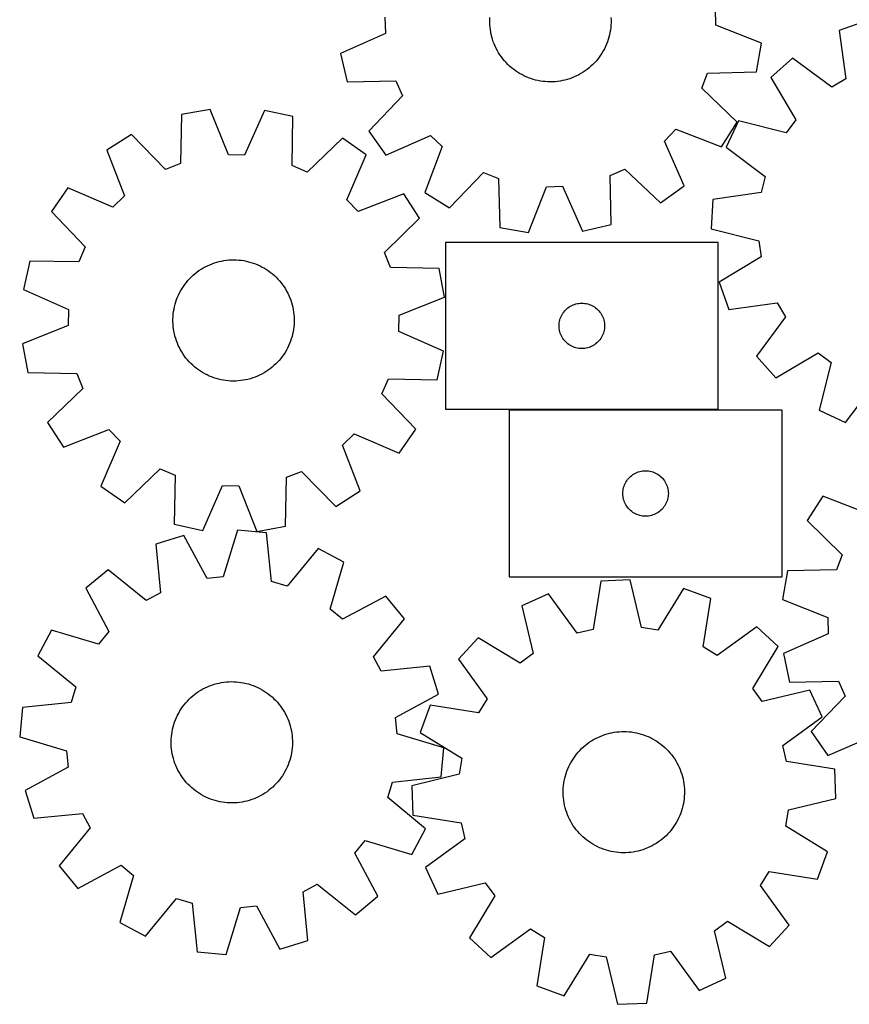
# Model space of a CAD drawing. Header units: millimetres. Extents: x 7 to 1243, y 7 to 1495.
# Tile 2 of 24: x 7 to 335, y 217 to 607. Entities that reach past the tile are written whole.
import ezdxf

# ---------------------------------------------------------------- set-up
doc = ezdxf.new("R2010")
doc.units = ezdxf.units.MM
doc.layers.add('CUT', color=7, linetype='CONTINUOUS', true_color=0x000000)

msp = doc.modelspace()

# ---------------------------------------------------------------- linework, layer by layer
at = {"layer": 'CUT'}
for p, q in [((282.125006, 604.358161), (281.965541, 610.786012)), ((151.123642, 607.540012), (151.283108, 601.112162)), ((192.628122, 605.522126), (192.630677, 606.501252)), ((192.665507, 604.54371), (192.628122, 605.522126)), ((192.630677, 606.501252), (192.673166, 607.47946)), ((192.742769, 603.567633), (192.665507, 604.54371)), ((240.575482, 604.418714), (240.493128, 603.443054)), ((240.617972, 605.396922), (240.575482, 604.418714)), ((240.583141, 607.354464), (240.620526, 606.376048)), ((240.620526, 606.376048), (240.617972, 605.396922)), ((300.180661, 597.327105), (282.125006, 604.358161)), ((341.768531, 606.125386), (330.893617, 602.275487)), ((151.283108, 601.112162), (133.598311, 593.194437)), ((192.859779, 602.59552), (192.742769, 603.567633)), ((193.016344, 601.628989), (192.859779, 602.59552)), ((193.212201, 600.669648), (193.016344, 601.628989)), ((193.447025, 599.719094), (193.212201, 600.669648)), ((240.008581, 600.547557), (239.7688, 599.598242)), ((240.209442, 601.505863), (240.008581, 600.547557)), ((240.371047, 602.471565), (240.209442, 601.505863)), ((240.493128, 603.443054), (240.371047, 602.471565)), ((330.893617, 602.275487), (333.606096, 583.089949)), ((193.720426, 598.778909), (193.447025, 599.719094)), ((194.031948, 597.850659), (193.720426, 598.778909)), ((194.381073, 596.935887), (194.031948, 597.850659)), ((194.767219, 596.036117), (194.381073, 596.935887)), ((238.820243, 596.819947), (238.429407, 595.922204)), ((239.174136, 597.732884), (238.820243, 596.819947)), ((239.490497, 598.659497), (239.174136, 597.732884)), ((239.7688, 599.598242), (239.490497, 598.659497)), ((298.211352, 585.960167), (300.180661, 597.327105)), ((133.598311, 593.194437), (136.128845, 581.939133)), ((195.189745, 595.152846), (194.767219, 596.036117)), ((195.647946, 594.287545), (195.189745, 595.152846)), ((196.141061, 593.441653), (195.647946, 594.287545)), ((196.668267, 592.616578), (196.141061, 593.441653)), ((197.228689, 591.813694), (196.668267, 592.616578)), ((236.510542, 592.512631), (235.945938, 591.712682)), ((237.042047, 593.334943), (236.510542, 592.512631)), ((237.539568, 594.178251), (237.042047, 593.334943)), ((238.002278, 595.04115), (237.539568, 594.178251)), ((238.429407, 595.922204), (238.002278, 595.04115)), ((197.821393, 591.034337), (197.228689, 591.813694)), ((198.445392, 590.279804), (197.821393, 591.034337)), ((199.099648, 589.551351), (198.445392, 590.279804)), ((199.783073, 588.850191), (199.099648, 589.551351)), ((200.494528, 588.177489), (199.783073, 588.850191)), ((233.376126, 588.762547), (232.66117, 588.093568)), ((234.0632, 589.460132), (233.376126, 588.762547)), ((234.721248, 590.185161), (234.0632, 589.460132)), ((235.349176, 590.936428), (234.721248, 590.185161)), ((235.945938, 591.712682), (235.349176, 590.936428)), ((312.515759, 591.344066), (303.941942, 583.625574)), ((328.079963, 579.802923), (312.515759, 591.344066)), ((201.23283, 587.534367), (200.494528, 588.177489)), ((201.996749, 586.921895), (201.23283, 587.534367)), ((202.785014, 586.341091), (201.996749, 586.921895)), ((203.596314, 585.792923), (202.785014, 586.341091)), ((204.429297, 585.278303), (203.596314, 585.792923)), ((205.282578, 584.798087), (204.429297, 585.278303)), ((206.154736, 584.353075), (205.282578, 584.798087)), ((227.855552, 584.739195), (226.981084, 584.29874)), ((228.711327, 585.214952), (227.855552, 584.739195)), ((229.546985, 585.725219), (228.711327, 585.214952)), ((230.361133, 586.269146), (229.546985, 585.725219)), ((231.152419, 586.845829), (230.361133, 586.269146)), ((231.919523, 587.454307), (231.152419, 586.845829)), ((232.66117, 588.093568), (231.919523, 587.454307)), ((276.530243, 579.413237), (278.842748, 585.412822)), ((278.842748, 585.412822), (298.211352, 585.960167)), ((136.128845, 581.939133), (155.500764, 582.352885)), ((155.500764, 582.352885), (158.107923, 576.47535)), ((207.044319, 583.944008), (206.154736, 584.353075)), ((207.949848, 583.571566), (207.044319, 583.944008)), ((208.869814, 583.236369), (207.949848, 583.571566)), ((209.802687, 582.938975), (208.869814, 583.236369)), ((210.746914, 582.679879), (209.802687, 582.938975)), ((211.700923, 582.459512), (210.746914, 582.679879)), ((212.663127, 582.278242), (211.700923, 582.459512)), ((213.631924, 582.136369), (212.663127, 582.278242)), ((214.605701, 582.03413), (213.631924, 582.136369)), ((215.582839, 581.971695), (214.605701, 582.03413)), ((216.561709, 581.949169), (215.582839, 581.971695)), ((217.540684, 581.966587), (216.561709, 581.949169)), ((218.518134, 582.023923), (217.540684, 581.966587)), ((219.492431, 582.121079), (218.518134, 582.023923)), ((220.461955, 582.257895), (219.492431, 582.121079)), ((221.425092, 582.434142), (220.461955, 582.257895)), ((222.380238, 582.649528), (221.425092, 582.434142)), ((223.325804, 582.903693), (222.380238, 582.649528)), ((224.260216, 583.196215), (223.325804, 582.903693)), ((225.181919, 583.526608), (224.260216, 583.196215)), ((226.089378, 583.89432), (225.181919, 583.526608)), ((226.981084, 584.29874), (226.089378, 583.89432)), ((303.941942, 583.625574), (313.789934, 566.938469)), ((333.606096, 583.089949), (328.079963, 579.802923)), ((290.520824, 566.007789), (276.530243, 579.413237)), ((158.107923, 576.47535), (144.799283, 562.392647)), ((70.656201, 568.976026), (70.242566, 549.604105)), ((82.009275, 571.023751), (70.656201, 568.976026)), ((89.164798, 553.017061), (82.009275, 571.023751)), ((103.389058, 570.640999), (95.593596, 552.901969)), ((114.661561, 568.188218), (103.389058, 570.640999)), ((114.38154, 548.813905), (114.661561, 568.188218)), ((284.351481, 556.259729), (290.520824, 566.007789)), ((291.146289, 566.493356), (286.178854, 556.081341)), ((309.942343, 561.786893), (291.146289, 566.493356)), ((313.789934, 566.938469), (309.942343, 561.786893)), ((50.757384, 561.147954), (41.052142, 554.911469)), ((64.259087, 547.250241), (50.757384, 561.147954)), ((144.799283, 562.392647), (151.44441, 552.962496)), ((261.815346, 558.508156), (266.247764, 563.166092)), ((266.247764, 563.166092), (284.351481, 556.259729)), ((134.267432, 559.652912), (120.276931, 546.247379)), ((143.743228, 553.073037), (134.267432, 559.652912)), ((151.44441, 552.962496), (169.183394, 560.758065)), ((169.183394, 560.758065), (173.841329, 556.325647)), ((269.610915, 540.769173), (261.815346, 558.508156)), ((41.052142, 554.911469), (48.083307, 536.855856)), ((173.841329, 556.325647), (166.934966, 538.22193)), ((286.178854, 556.081341), (301.663091, 544.43313)), ((70.242566, 549.604105), (64.259087, 547.250241)), ((95.593596, 552.901969), (89.164798, 553.017061)), ((136.070293, 535.280665), (143.743228, 553.073037)), ((120.276931, 546.247379), (114.38154, 548.813905)), ((176.683026, 532.052587), (190.088475, 546.043168)), ((190.088475, 546.043168), (196.088059, 543.730663)), ((240.220527, 544.825526), (246.098061, 547.432685)), ((246.098061, 547.432685), (260.180764, 534.124046)), ((196.088059, 543.730663), (196.635404, 524.362059)), ((240.634278, 525.453608), (240.220527, 544.825526)), ((301.663091, 544.43313), (300.079802, 538.201285)), ((25.663706, 540.064326), (19.083832, 530.58853)), ((43.456078, 532.391392), (25.663706, 540.064326)), ((166.934966, 538.22193), (176.683026, 532.052587)), ((208.002343, 522.39275), (215.033399, 540.448405)), ((215.033399, 540.448405), (221.461249, 540.607871)), ((221.461249, 540.607871), (229.378974, 522.923073)), ((260.180764, 534.124046), (269.610915, 540.769173)), ((300.079802, 538.201285), (280.913428, 535.356552)), ((48.083307, 536.855856), (43.456078, 532.391392)), ((140.534758, 530.653436), (136.070293, 535.280665)), ((158.59037, 537.684601), (140.534758, 530.653436)), ((164.826856, 527.979359), (158.59037, 537.684601)), ((280.913428, 535.356552), (280.308622, 523.836149)), ((19.083832, 530.58853), (32.489364, 516.598029)), ((150.929143, 514.477656), (164.826856, 527.979359)), ((196.635404, 524.362059), (208.002343, 522.39275)), ((229.378974, 522.923073), (240.634278, 525.453608)), ((280.308622, 523.836149), (299.071769, 519.000166)), ((283.061032, 518.376528), (175.061032, 518.376528)), ((175.061032, 518.376528), (175.061032, 452.376528)), ((283.061032, 452.376528), (283.061032, 518.376528)), ((299.071769, 519.000166), (299.993825, 512.636794)), ((32.489364, 516.598029), (29.922839, 510.702638)), ((153.283006, 508.494177), (150.929143, 514.477656)), ((10.548526, 510.982659), (8.095744, 499.710156)), ((29.922839, 510.702638), (10.548526, 510.982659)), ((83.615271, 510.296291), (84.550238, 510.587034)), ((84.550238, 510.587034), (85.496286, 510.839398)), ((85.496286, 510.839398), (86.451841, 511.052965)), ((86.451841, 511.052965), (87.415311, 511.227378)), ((87.415311, 511.227378), (88.385094, 511.362347)), ((88.385094, 511.362347), (89.359575, 511.457648)), ((89.359575, 511.457648), (90.337132, 511.513122)), ((90.337132, 511.513122), (91.316138, 511.528676)), ((91.316138, 511.528676), (92.294964, 511.504286)), ((92.294964, 511.504286), (93.27198, 511.439991)), ((93.27198, 511.439991), (94.245561, 511.335898)), ((94.245561, 511.335898), (95.214086, 511.19218)), ((95.214086, 511.19218), (96.175943, 511.009078)), ((96.175943, 511.009078), (97.129531, 510.786895)), ((97.129531, 510.786895), (98.073263, 510.526002)), ((98.073263, 510.526002), (99.005568, 510.226832)), ((299.993825, 512.636794), (283.375036, 502.673949)), ((75.947869, 506.052793), (76.716131, 506.659809)), ((76.716131, 506.659809), (77.508513, 507.234984)), ((77.508513, 507.234984), (78.323696, 507.77736)), ((78.323696, 507.77736), (79.160323, 508.286034)), ((79.160323, 508.286034), (80.017002, 508.760161)), ((80.017002, 508.760161), (80.892308, 509.19895)), ((80.892308, 509.19895), (81.784782, 509.601671)), ((81.784782, 509.601671), (82.69294, 509.967655)), ((82.69294, 509.967655), (83.615271, 510.296291)), ((99.005568, 510.226832), (99.924894, 509.889884)), ((99.924894, 509.889884), (100.829712, 509.515718)), ((100.829712, 509.515718), (101.718515, 509.104957)), ((101.718515, 509.104957), (102.589824, 508.658285)), ((102.589824, 508.658285), (103.442189, 508.176446)), ((103.442189, 508.176446), (104.274191, 507.66024)), ((104.274191, 507.66024), (105.084445, 507.110528)), ((105.084445, 507.110528), (105.871603, 506.528225)), ((172.654927, 508.080542), (153.283006, 508.494177)), ((174.702653, 496.727468), (172.654927, 508.080542)), ((72.511592, 502.577208), (73.140949, 503.327278)), ((73.140949, 503.327278), (73.800377, 504.051053)), ((73.800377, 504.051053), (74.488778, 504.747328)), ((74.488778, 504.747328), (75.205006, 505.414945)), ((75.205006, 505.414945), (75.947869, 506.052793)), ((105.871603, 506.528225), (106.634354, 505.914299)), ((106.634354, 505.914299), (107.37143, 505.269772)), ((107.37143, 505.269772), (108.081603, 504.595717)), ((108.081603, 504.595717), (108.763691, 503.893256)), ((108.763691, 503.893256), (109.416559, 503.163559)), ((109.416559, 503.163559), (110.039121, 502.407839)), ((283.375036, 502.673949), (287.224936, 491.799036)), ((8.095744, 499.710156), (25.834774, 491.914694)), ((69.850678, 498.477546), (70.315031, 499.339562)), ((70.315031, 499.339562), (70.814157, 500.181921)), ((70.814157, 500.181921), (71.347227, 501.00322)), ((71.347227, 501.00322), (71.913352, 501.802092)), ((71.913352, 501.802092), (72.511592, 502.577208)), ((110.039121, 502.407839), (110.630339, 501.627355)), ((110.630339, 501.627355), (111.189231, 500.823405)), ((111.189231, 500.823405), (111.714866, 499.997328)), ((111.714866, 499.997328), (112.206368, 499.150499)), ((112.206368, 499.150499), (112.662921, 498.284326)), ((68.355572, 494.86204), (68.673697, 495.788048)), ((68.673697, 495.788048), (69.029328, 496.70031)), ((69.029328, 496.70031), (69.421873, 497.597307)), ((69.421873, 497.597307), (69.850678, 498.477546)), ((112.662921, 498.284326), (113.083764, 497.400252)), ((113.083764, 497.400252), (113.468196, 496.499749)), ((113.468196, 496.499749), (113.815579, 495.584314)), ((113.815579, 495.584314), (114.125333, 494.655472)), ((156.695962, 489.571946), (174.702653, 496.727468)), ((25.834774, 491.914694), (25.719683, 485.485896)), ((67.343834, 490.0804), (67.467765, 491.051655)), ((67.467765, 491.051655), (67.631208, 492.017047)), ((67.631208, 492.017047), (67.833893, 492.974969)), ((67.833893, 492.974969), (68.075482, 493.923826)), ((68.075482, 493.923826), (68.355572, 494.86204)), ((114.125333, 494.655472), (114.396943, 493.714768)), ((114.396943, 493.714768), (114.629956, 492.763769)), ((114.629956, 492.763769), (114.823987, 491.804057)), ((114.823987, 491.804057), (114.97871, 490.837229)), ((221.920852, 490.855381), (222.294474, 491.310641)), ((222.294474, 491.310641), (222.697071, 491.740489)), ((222.697071, 491.740489), (223.12692, 492.143087)), ((223.12692, 492.143087), (223.58218, 492.516708)), ((223.58218, 492.516708), (224.0609, 492.859755)), ((224.0609, 492.859755), (224.561032, 493.170757)), ((224.561032, 493.170757), (225.080434, 493.448383)), ((225.080434, 493.448383), (225.616881, 493.691444)), ((225.616881, 493.691444), (226.168077, 493.8989)), ((226.168077, 493.8989), (226.731661, 494.069861)), ((226.731661, 494.069861), (227.305219, 494.203596)), ((227.305219, 494.203596), (227.886297, 494.299532)), ((227.886297, 494.299532), (228.472404, 494.357259)), ((228.472404, 494.357259), (229.061032, 494.376528)), ((229.061032, 494.376528), (229.649661, 494.357259)), ((229.649661, 494.357259), (230.235768, 494.299532)), ((230.235768, 494.299532), (230.816845, 494.203596)), ((230.816845, 494.203596), (231.390404, 494.069861)), ((231.390404, 494.069861), (231.953988, 493.8989)), ((231.953988, 493.8989), (232.505183, 493.691444)), ((232.505183, 493.691444), (233.041631, 493.448383)), ((233.041631, 493.448383), (233.561032, 493.170757)), ((233.561032, 493.170757), (234.061164, 492.859755)), ((234.061164, 492.859755), (234.539885, 492.516708)), ((234.539885, 492.516708), (234.995145, 492.143087)), ((234.995145, 492.143087), (235.424993, 491.740489)), ((235.424993, 491.740489), (235.827591, 491.310641)), ((235.827591, 491.310641), (236.201212, 490.855381)), ((287.224936, 491.799036), (306.410474, 494.511515)), ((306.410474, 494.511515), (309.697499, 488.985382)), ((67.210851, 487.147654), (67.21527, 488.126774)), ((67.246373, 486.169169), (67.210851, 487.147654)), ((67.21527, 488.126774), (67.259622, 489.104899)), ((67.259622, 489.104899), (67.343834, 490.0804)), ((114.97871, 490.837229), (115.093869, 489.864895)), ((115.093869, 489.864895), (115.169272, 488.888673)), ((115.169272, 488.888673), (115.204794, 487.910188)), ((115.204794, 487.910188), (115.200375, 486.931068)), ((156.58087, 483.143148), (156.695962, 489.571946)), ((220.138029, 486.551264), (220.233965, 487.132341)), ((220.233965, 487.132341), (220.3677, 487.7059)), ((220.3677, 487.7059), (220.538661, 488.269484)), ((220.538661, 488.269484), (220.746117, 488.820679)), ((220.746117, 488.820679), (220.989178, 489.357127)), ((220.989178, 489.357127), (221.266804, 489.876528)), ((221.266804, 489.876528), (221.577806, 490.376661)), ((221.577806, 490.376661), (221.920852, 490.855381)), ((236.201212, 490.855381), (236.544259, 490.376661)), ((236.544259, 490.376661), (236.855261, 489.876528)), ((236.855261, 489.876528), (237.132887, 489.357127)), ((237.132887, 489.357127), (237.375948, 488.820679)), ((237.375948, 488.820679), (237.583404, 488.269484)), ((237.583404, 488.269484), (237.754365, 487.7059)), ((237.754365, 487.7059), (237.8881, 487.132341)), ((237.8881, 487.132341), (237.984036, 486.551264)), ((309.697499, 488.985382), (298.156356, 473.421178)), ((25.719683, 485.485896), (7.712992, 478.330373)), ((67.321776, 485.192947), (67.246373, 486.169169)), ((67.436935, 484.220613), (67.321776, 485.192947)), ((67.591658, 483.253785), (67.436935, 484.220613)), ((67.785688, 482.294073), (67.591658, 483.253785)), ((114.94788, 484.006186), (114.784436, 483.040795)), ((115.071811, 484.977441), (114.94788, 484.006186)), ((115.156023, 485.952943), (115.071811, 484.977441)), ((115.200375, 486.931068), (115.156023, 485.952943)), ((220.061032, 485.376528), (220.080302, 485.965157)), ((220.080302, 484.7879), (220.061032, 485.376528)), ((220.080302, 485.965157), (220.138029, 486.551264)), ((220.138029, 484.201793), (220.080302, 484.7879)), ((220.233965, 483.620716), (220.138029, 484.201793)), ((220.3677, 483.047157), (220.233965, 483.620716)), ((237.8881, 483.620716), (237.754365, 483.047157)), ((237.984036, 484.201793), (237.8881, 483.620716)), ((237.984036, 486.551264), (238.041763, 485.965157)), ((238.041763, 484.7879), (237.984036, 484.201793)), ((238.041763, 485.965157), (238.061032, 485.376528)), ((238.061032, 485.376528), (238.041763, 484.7879)), ((68.018702, 481.343073), (67.785688, 482.294073)), ((68.290312, 480.40237), (68.018702, 481.343073)), ((68.600066, 479.473528), (68.290312, 480.40237)), ((68.947448, 478.558093), (68.600066, 479.473528)), ((114.060073, 480.195802), (113.741948, 479.269794)), ((114.340163, 481.134016), (114.060073, 480.195802)), ((114.581752, 482.082873), (114.340163, 481.134016)), ((114.784436, 483.040795), (114.581752, 482.082873)), ((174.3199, 475.347686), (156.58087, 483.143148)), ((220.538661, 482.483573), (220.3677, 483.047157)), ((220.746117, 481.932378), (220.538661, 482.483573)), ((220.989178, 481.39593), (220.746117, 481.932378)), ((221.266804, 480.876528), (220.989178, 481.39593)), ((221.577806, 480.376396), (221.266804, 480.876528)), ((221.920852, 479.897676), (221.577806, 480.376396)), ((222.294474, 479.442416), (221.920852, 479.897676)), ((222.697071, 479.012567), (222.294474, 479.442416)), ((235.827591, 479.442416), (235.424993, 479.012567)), ((236.201212, 479.897676), (235.827591, 479.442416)), ((236.544259, 480.376396), (236.201212, 479.897676)), ((236.855261, 480.876528), (236.544259, 480.376396)), ((237.132887, 481.39593), (236.855261, 480.876528)), ((237.375948, 481.932378), (237.132887, 481.39593)), ((237.583404, 482.483573), (237.375948, 481.932378)), ((237.754365, 483.047157), (237.583404, 482.483573)), ((7.712992, 478.330373), (9.760718, 466.977299)), ((69.331881, 477.657589), (68.947448, 478.558093)), ((69.752724, 476.773516), (69.331881, 477.657589)), ((70.209276, 475.907343), (69.752724, 476.773516)), ((70.700779, 475.060514), (70.209276, 475.907343)), ((112.100614, 475.718279), (111.601488, 474.875921)), ((112.564967, 476.580296), (112.100614, 475.718279)), ((112.993772, 477.460535), (112.564967, 476.580296)), ((113.386317, 478.357532), (112.993772, 477.460535)), ((113.741948, 479.269794), (113.386317, 478.357532)), ((223.12692, 478.60997), (222.697071, 479.012567)), ((223.58218, 478.236348), (223.12692, 478.60997)), ((224.0609, 477.893302), (223.58218, 478.236348)), ((224.561032, 477.5823), (224.0609, 477.893302)), ((225.080434, 477.304674), (224.561032, 477.5823)), ((225.616881, 477.061613), (225.080434, 477.304674)), ((226.168077, 476.854157), (225.616881, 477.061613)), ((226.731661, 476.683196), (226.168077, 476.854157)), ((227.305219, 476.549461), (226.731661, 476.683196)), ((227.886297, 476.453525), (227.305219, 476.549461)), ((228.472404, 476.395798), (227.886297, 476.453525)), ((229.061032, 476.376528), (228.472404, 476.395798)), ((229.649661, 476.395798), (229.061032, 476.376528)), ((230.235768, 476.453525), (229.649661, 476.395798)), ((230.816845, 476.549461), (230.235768, 476.453525)), ((231.390404, 476.683196), (230.816845, 476.549461)), ((231.953988, 476.854157), (231.390404, 476.683196)), ((232.505183, 477.061613), (231.953988, 476.854157)), ((233.041631, 477.304674), (232.505183, 477.061613)), ((233.561032, 477.5823), (233.041631, 477.304674)), ((234.061164, 477.893302), (233.561032, 477.5823)), ((234.539885, 478.236348), (234.061164, 477.893302)), ((234.995145, 478.60997), (234.539885, 478.236348)), ((235.424993, 479.012567), (234.995145, 478.60997)), ((71.226414, 474.234437), (70.700779, 475.060514)), ((71.785306, 473.430487), (71.226414, 474.234437)), ((72.376524, 472.650003), (71.785306, 473.430487)), ((72.999086, 471.894283), (72.376524, 472.650003)), ((73.651954, 471.164585), (72.999086, 471.894283)), ((109.274696, 471.730564), (108.615268, 471.006789)), ((109.904053, 472.480634), (109.274696, 471.730564)), ((110.502293, 473.25575), (109.904053, 472.480634)), ((111.068418, 474.054622), (110.502293, 473.25575)), ((111.601488, 474.875921), (111.068418, 474.054622)), ((171.867119, 464.075182), (174.3199, 475.347686)), ((298.156356, 473.421178), (305.874849, 464.847361)), ((305.874849, 464.847361), (322.561954, 474.695353)), ((322.561954, 474.695353), (327.713529, 470.847761)), ((74.334042, 470.462125), (73.651954, 471.164585)), ((75.044215, 469.78807), (74.334042, 470.462125)), ((75.78129, 469.143543), (75.044215, 469.78807)), ((76.544042, 468.529617), (75.78129, 469.143543)), ((77.3312, 467.947314), (76.544042, 468.529617)), ((78.141454, 467.397602), (77.3312, 467.947314)), ((104.907132, 467.822858), (104.091949, 467.280482)), ((105.699514, 468.398033), (104.907132, 467.822858)), ((106.467776, 469.005049), (105.699514, 468.398033)), ((107.210639, 469.642897), (106.467776, 469.005049)), ((107.926867, 470.310514), (107.210639, 469.642897)), ((108.615268, 471.006789), (107.926867, 470.310514)), ((327.713529, 470.847761), (323.007066, 452.051708)), ((9.760718, 466.977299), (29.132639, 466.563665)), ((29.132639, 466.563665), (31.486502, 460.580186)), ((78.973456, 466.881396), (78.141454, 467.397602)), ((79.825821, 466.399557), (78.973456, 466.881396)), ((80.69713, 465.952885), (79.825821, 466.399557)), ((81.585933, 465.542124), (80.69713, 465.952885)), ((82.49075, 465.167958), (81.585933, 465.542124)), ((83.410077, 464.83101), (82.49075, 465.167958)), ((84.342382, 464.53184), (83.410077, 464.83101)), ((85.286114, 464.270947), (84.342382, 464.53184)), ((86.239702, 464.048764), (85.286114, 464.270947)), ((87.201559, 463.865661), (86.239702, 464.048764)), ((88.170083, 463.721944), (87.201559, 463.865661)), ((89.143664, 463.617851), (88.170083, 463.721944)), ((95.000334, 463.830464), (94.030551, 463.695495)), ((95.963804, 464.004877), (95.000334, 463.830464)), ((96.919359, 464.218444), (95.963804, 464.004877)), ((97.865407, 464.470808), (96.919359, 464.218444)), ((98.800374, 464.76155), (97.865407, 464.470808)), ((99.722705, 465.090187), (98.800374, 464.76155)), ((100.630863, 465.45617), (99.722705, 465.090187)), ((101.523337, 465.858892), (100.630863, 465.45617)), ((102.398642, 466.297681), (101.523337, 465.858892)), ((103.255322, 466.771807), (102.398642, 466.297681)), ((104.091949, 467.280482), (103.255322, 466.771807)), ((149.926281, 458.459813), (152.492806, 464.355204)), ((152.492806, 464.355204), (171.867119, 464.075182)), ((31.486502, 460.580186), (17.588789, 447.078483)), ((90.120681, 463.553556), (89.143664, 463.617851)), ((91.099507, 463.529165), (90.120681, 463.553556)), ((92.078513, 463.54472), (91.099507, 463.529165)), ((93.05607, 463.600194), (92.078513, 463.54472)), ((94.030551, 463.695495), (93.05607, 463.600194)), ((333.419081, 447.084273), (345.067293, 462.568509)), ((163.331813, 444.469312), (149.926281, 458.459813)), ((175.061032, 452.376528), (283.061032, 452.376528)), ((308.311946, 452.057684), (200.311946, 452.057684)), ((200.311946, 452.057684), (200.311946, 386.057684)), ((308.311946, 386.057684), (308.311946, 452.057684)), ((323.007066, 452.051708), (333.419081, 447.084273)), ((17.588789, 447.078483), (23.825274, 437.373241)), ((23.825274, 437.373241), (41.880887, 444.404405)), ((41.880887, 444.404405), (46.345351, 439.777176)), ((156.751939, 434.993515), (163.331813, 444.469312)), ((134.332338, 438.201985), (138.959567, 442.66645)), ((138.959567, 442.66645), (156.751939, 434.993515)), ((46.345351, 439.777176), (38.672417, 421.984805)), ((141.363502, 420.146373), (134.332338, 438.201985)), ((48.148213, 415.40493), (62.138714, 428.810463)), ((62.138714, 428.810463), (68.034105, 426.243937)), ((68.034105, 426.243937), (67.754084, 406.869624)), ((111.759444, 406.081816), (112.173079, 425.453737)), ((112.173079, 425.453737), (118.156557, 427.807601)), ((118.156557, 427.807601), (131.658261, 413.909888)), ((247.171766, 424.536537), (247.545388, 424.991796)), ((247.545388, 424.991796), (247.947985, 425.421645)), ((247.947985, 425.421645), (248.377834, 425.824242)), ((248.377834, 425.824242), (248.833093, 426.197864)), ((248.833093, 426.197864), (249.311814, 426.54091)), ((249.311814, 426.54091), (249.811946, 426.851912)), ((249.811946, 426.851912), (250.331348, 427.129538)), ((250.331348, 427.129538), (250.867795, 427.3726)), ((250.867795, 427.3726), (251.418991, 427.580055)), ((251.418991, 427.580055), (251.982575, 427.751016)), ((251.982575, 427.751016), (252.556133, 427.884751)), ((252.556133, 427.884751), (253.13721, 427.980688)), ((253.13721, 427.980688), (253.723318, 428.038414)), ((253.723318, 428.038414), (254.311946, 428.057684)), ((254.311946, 428.057684), (254.900574, 428.038414)), ((254.900574, 428.038414), (255.486682, 427.980688)), ((255.486682, 427.980688), (256.067759, 427.884751)), ((256.067759, 427.884751), (256.641317, 427.751016)), ((256.641317, 427.751016), (257.204901, 427.580055)), ((257.204901, 427.580055), (257.756097, 427.3726)), ((257.756097, 427.3726), (258.292544, 427.129538)), ((258.292544, 427.129538), (258.811946, 426.851912)), ((258.811946, 426.851912), (259.312078, 426.54091)), ((259.312078, 426.54091), (259.790799, 426.197864)), ((259.790799, 426.197864), (260.246058, 425.824242)), ((260.246058, 425.824242), (260.675907, 425.421645)), ((260.675907, 425.421645), (261.078504, 424.991796)), ((261.078504, 424.991796), (261.452126, 424.536537)), ((38.672417, 421.984805), (48.148213, 415.40493)), ((79.026587, 404.416843), (86.822049, 422.155873)), ((86.822049, 422.155873), (93.250847, 422.040781)), ((93.250847, 422.040781), (100.40637, 404.03409)), ((245.484879, 420.813497), (245.618614, 421.387055)), ((245.618614, 421.387055), (245.789575, 421.950639)), ((245.789575, 421.950639), (245.99703, 422.501835)), ((245.99703, 422.501835), (246.240091, 423.038282)), ((246.240091, 423.038282), (246.517717, 423.557684)), ((246.517717, 423.557684), (246.82872, 424.057816)), ((246.82872, 424.057816), (247.171766, 424.536537)), ((261.452126, 424.536537), (261.795173, 424.057816)), ((261.795173, 424.057816), (262.106175, 423.557684)), ((262.106175, 423.557684), (262.383801, 423.038282)), ((262.383801, 423.038282), (262.626862, 422.501835)), ((262.626862, 422.501835), (262.834317, 421.950639)), ((262.834317, 421.950639), (263.005278, 421.387055)), ((263.005278, 421.387055), (263.139014, 420.813497)), ((131.658261, 413.909888), (141.363502, 420.146373)), ((245.311946, 419.057684), (245.331216, 419.646312)), ((245.331216, 418.469056), (245.311946, 419.057684)), ((245.331216, 419.646312), (245.388942, 420.232419)), ((245.388942, 417.882948), (245.331216, 418.469056)), ((245.388942, 420.232419), (245.484879, 420.813497)), ((245.484879, 417.301871), (245.388942, 417.882948)), ((245.618614, 416.728312), (245.484879, 417.301871)), ((263.139014, 417.301871), (263.005278, 416.728312)), ((263.139014, 420.813497), (263.23495, 420.232419)), ((263.23495, 417.882948), (263.139014, 417.301871)), ((263.23495, 420.232419), (263.292676, 419.646312)), ((263.292676, 418.469056), (263.23495, 417.882948)), ((263.292676, 419.646312), (263.311946, 419.057684)), ((263.311946, 419.057684), (263.292676, 418.469056)), ((324.48725, 418.028162), (318.265656, 408.313367)), ((342.553624, 411.024695), (324.48725, 418.028162)), ((245.789575, 416.164729), (245.618614, 416.728312)), ((245.99703, 415.613533), (245.789575, 416.164729)), ((246.240091, 415.077086), (245.99703, 415.613533)), ((246.517717, 414.557684), (246.240091, 415.077086)), ((246.82872, 414.057552), (246.517717, 414.557684)), ((247.171766, 413.578831), (246.82872, 414.057552)), ((247.545388, 413.123571), (247.171766, 413.578831)), ((247.947985, 412.693723), (247.545388, 413.123571)), ((261.078504, 413.123571), (260.675907, 412.693723)), ((261.452126, 413.578831), (261.078504, 413.123571)), ((261.795173, 414.057552), (261.452126, 413.578831)), ((262.106175, 414.557684), (261.795173, 414.057552)), ((262.383801, 415.077086), (262.106175, 414.557684)), ((262.626862, 415.613533), (262.383801, 415.077086)), ((262.834317, 416.164729), (262.626862, 415.613533)), ((263.005278, 416.728312), (262.834317, 416.164729)), ((248.377834, 412.291125), (247.947985, 412.693723)), ((248.833093, 411.917504), (248.377834, 412.291125)), ((249.311814, 411.574457), (248.833093, 411.917504)), ((249.811946, 411.263455), (249.311814, 411.574457)), ((250.331348, 410.985829), (249.811946, 411.263455)), ((250.867795, 410.742768), (250.331348, 410.985829)), ((251.418991, 410.535313), (250.867795, 410.742768)), ((251.982575, 410.364351), (251.418991, 410.535313)), ((252.556133, 410.230616), (251.982575, 410.364351)), ((253.13721, 410.13468), (252.556133, 410.230616)), ((253.723318, 410.076953), (253.13721, 410.13468)), ((254.311946, 410.057684), (253.723318, 410.076953)), ((254.900574, 410.076953), (254.311946, 410.057684)), ((255.486682, 410.13468), (254.900574, 410.076953)), ((256.067759, 410.230616), (255.486682, 410.13468)), ((256.641317, 410.364351), (256.067759, 410.230616)), ((257.204901, 410.535313), (256.641317, 410.364351)), ((257.756097, 410.742768), (257.204901, 410.535313)), ((258.292544, 410.985829), (257.756097, 410.742768)), ((258.811946, 411.263455), (258.292544, 410.985829)), ((259.312078, 411.574457), (258.811946, 411.263455)), ((259.790799, 411.917504), (259.312078, 411.574457)), ((260.246058, 412.291125), (259.790799, 411.917504)), ((260.675907, 412.693723), (260.246058, 412.291125)), ((67.754084, 406.869624), (79.026587, 404.416843)), ((100.40637, 404.03409), (111.759444, 406.081816)), ((318.265656, 408.313367), (332.184058, 394.832993)), ((71.461722, 402.388987), (60.432258, 399.007213)), ((80.705464, 385.359728), (71.461722, 402.388987)), ((92.735607, 404.548486), (87.102419, 386.009079)), ((104.219652, 403.452044), (92.735607, 404.548486)), ((106.24294, 384.181633), (104.219652, 403.452044)), ((60.432258, 399.007213), (62.322595, 379.723307)), ((124.700563, 397.305997), (112.401451, 382.333547)), ((134.890847, 391.898264), (124.700563, 397.305997)), ((332.184058, 394.832993), (329.839374, 388.845912)), ((129.385654, 373.320447), (134.890847, 391.898264)), ((41.604156, 388.870933), (32.708409, 381.525789)), ((56.661075, 376.675376), (41.604156, 388.870933)), ((87.102419, 386.009079), (80.705464, 385.359728)), ((200.311946, 386.057684), (308.311946, 386.057684)), ((310.46811, 388.402569), (308.437797, 377.046368)), ((329.839374, 388.845912), (310.46811, 388.402569)), ((112.401451, 382.333547), (106.24294, 384.181633)), ((236.620761, 384.361276), (233.527246, 365.23348)), ((248.148049, 384.816351), (236.620761, 384.361276)), ((252.739842, 365.991955), (248.148049, 384.816351)), ((32.708409, 381.525789), (41.834483, 364.433183)), ((62.322595, 379.723307), (56.661075, 376.675376)), ((151.460751, 378.382352), (134.368145, 369.256277)), ((158.805896, 369.486604), (151.460751, 378.382352)), ((215.829309, 379.365564), (205.353633, 374.533827)), ((227.275357, 363.731293), (215.829309, 379.365564)), ((269.268622, 381.475243), (259.090697, 364.9873)), ((280.092598, 377.484375), (269.268622, 381.475243)), ((205.353633, 374.533827), (209.815489, 355.678211)), ((277.131077, 358.335698), (280.092598, 377.484375)), ((308.437797, 377.046368), (326.45544, 369.918469)), ((134.368145, 369.256277), (129.385654, 373.320447)), ((146.610339, 354.429686), (158.805896, 369.486604)), ((298.326876, 366.3151), (282.614036, 354.977151)), ((306.799686, 358.485863), (298.326876, 366.3151)), ((326.45544, 369.918469), (326.580391, 363.489855)), ((19.192497, 364.955884), (13.784763, 354.7656)), ((37.770313, 359.450692), (19.192497, 364.955884)), ((41.834483, 364.433183), (37.770313, 359.450692)), ((233.527246, 365.23348), (227.275357, 363.731293)), ((259.090697, 364.9873), (252.739842, 365.991955)), ((326.580391, 363.489855), (308.853336, 355.667198)), ((188.056613, 361.961847), (180.227375, 353.489037)), ((204.614358, 351.897877), (188.056613, 361.961847)), ((13.784763, 354.7656), (28.757214, 342.466489)), ((209.815489, 355.678211), (204.614358, 351.897877)), ((282.614036, 354.977151), (277.131077, 358.335698)), ((296.735716, 341.928118), (306.799686, 358.485863)), ((308.853336, 355.667198), (311.323402, 344.398469)), ((149.658269, 348.768166), (146.610339, 354.429686)), ((180.227375, 353.489037), (191.565324, 337.776197)), ((168.942176, 350.658502), (149.658269, 348.768166)), ((172.323949, 339.629038), (168.942176, 350.658502)), ((80.826429, 342.536338), (81.730144, 342.91316)), ((81.730144, 342.91316), (82.648477, 343.252807)), ((82.648477, 343.252807), (83.579899, 343.554714)), ((83.579899, 343.554714), (84.52286, 343.818378)), ((84.52286, 343.818378), (85.475791, 344.043361)), ((85.475791, 344.043361), (86.437106, 344.229288)), ((86.437106, 344.229288), (87.405205, 344.37585)), ((87.405205, 344.37585), (88.378476, 344.482802)), ((88.378476, 344.482802), (89.355299, 344.549967)), ((89.355299, 344.549967), (90.334049, 344.577233)), ((90.334049, 344.577233), (91.313097, 344.564554)), ((91.313097, 344.564554), (92.290813, 344.511952)), ((92.290813, 344.511952), (93.265569, 344.419514)), ((93.265569, 344.419514), (94.235744, 344.287394)), ((94.235744, 344.287394), (95.199723, 344.115812)), ((95.199723, 344.115812), (96.155901, 343.905053)), ((96.155901, 343.905053), (97.102686, 343.655468)), ((97.102686, 343.655468), (98.038503, 343.367474)), ((98.038503, 343.367474), (98.961795, 343.041548)), ((98.961795, 343.041548), (99.871024, 342.678234)), ((311.323402, 344.398469), (330.697263, 344.708202)), ((330.697263, 344.708202), (333.272826, 338.816754)), ((28.757214, 342.466489), (26.909127, 336.307978)), ((75.032391, 338.917883), (75.793336, 339.534047)), ((75.793336, 339.534047), (76.57878, 340.118661)), ((76.57878, 340.118661), (77.387416, 340.67075)), ((77.387416, 340.67075), (78.217898, 341.189397)), ((78.217898, 341.189397), (79.068843, 341.673739)), ((79.068843, 341.673739), (79.938837, 342.122968)), ((79.938837, 342.122968), (80.826429, 342.536338)), ((99.871024, 342.678234), (100.764678, 342.278135)), ((100.764678, 342.278135), (101.641268, 341.841919)), ((101.641268, 341.841919), (102.499337, 341.370311)), ((102.499337, 341.370311), (103.337455, 340.864097)), ((103.337455, 340.864097), (104.154227, 340.324117)), ((104.154227, 340.324117), (104.948295, 339.751273)), ((104.948295, 339.751273), (105.718337, 339.146515)), ((105.718337, 339.146515), (106.46307, 338.510853)), ((155.29469, 330.385297), (172.323949, 339.629038)), ((300.51605, 336.726987), (296.735716, 341.928118)), ((319.371667, 341.188842), (300.51605, 336.726987)), ((324.203403, 330.713166), (319.371667, 341.188842)), ((26.909127, 336.307978), (7.638716, 334.284689)), ((71.049016, 334.61922), (71.637939, 335.401438)), ((71.637939, 335.401438), (72.258278, 336.158983)), ((72.258278, 336.158983), (72.909, 336.890595)), ((72.909, 336.890595), (73.589022, 337.595056)), ((73.589022, 337.595056), (74.297211, 338.271194)), ((74.297211, 338.271194), (75.032391, 338.917883)), ((106.46307, 338.510853), (107.181256, 337.845343)), ((107.181256, 337.845343), (107.8717, 337.151092)), ((107.8717, 337.151092), (108.533251, 336.429258)), ((108.533251, 336.429258), (109.164809, 335.68104)), ((109.164809, 335.68104), (109.765322, 334.907684)), ((169.058101, 335.254758), (165.067233, 324.430783)), ((188.206777, 332.293237), (169.058101, 335.254758)), ((191.565324, 337.776197), (188.206777, 332.293237)), ((333.272826, 338.816754), (319.888765, 324.805711)), ((7.638716, 334.284689), (6.542275, 322.800645)), ((68.608018, 330.384929), (69.026262, 331.270236)), ((69.026262, 331.270236), (69.480269, 332.137745)), ((69.480269, 332.137745), (69.969282, 332.986015)), ((69.969282, 332.986015), (70.492488, 333.813632)), ((70.492488, 333.813632), (71.049016, 334.61922)), ((109.765322, 334.907684), (110.333792, 334.110479)), ((110.333792, 334.110479), (110.869272, 333.290749)), ((110.869272, 333.290749), (111.37087, 332.44986)), ((111.37087, 332.44986), (111.837753, 331.589212)), ((111.837753, 331.589212), (112.269142, 330.710236)), ((67.305671, 326.695604), (67.574517, 327.637101)), ((67.574517, 327.637101), (67.881541, 328.566849)), ((67.881541, 328.566849), (68.226233, 329.4833)), ((68.226233, 329.4833), (68.608018, 330.384929)), ((112.269142, 330.710236), (112.66432, 329.814396)), ((112.66432, 329.814396), (113.022629, 328.903182)), ((113.022629, 328.903182), (113.343473, 327.978113)), ((113.343473, 327.978113), (113.626318, 327.040726)), ((155.944041, 323.988342), (155.29469, 330.385297)), ((308.569132, 319.267119), (324.203403, 330.713166)), ((66.620056, 322.8437), (66.732359, 323.816368)), ((66.732359, 323.816368), (66.884241, 324.783646)), ((66.884241, 324.783646), (67.075451, 325.743924)), ((67.075451, 325.743924), (67.305671, 326.695604)), ((113.626318, 327.040726), (113.870692, 326.092582)), ((113.870692, 326.092582), (114.07619, 325.13526)), ((114.07619, 325.13526), (114.242469, 324.170352)), ((114.242469, 324.170352), (114.369252, 323.199466)), ((174.483448, 318.355153), (155.944041, 323.988342)), ((165.067233, 324.430783), (181.555175, 314.252858)), ((237.204266, 323.302032), (238.12702, 323.629477)), ((238.12702, 323.629477), (239.062362, 323.919011)), ((239.062362, 323.919011), (240.008736, 324.170154)), ((240.008736, 324.170154), (240.964565, 324.382486)), ((240.964565, 324.382486), (241.92826, 324.555654)), ((241.92826, 324.555654), (242.898216, 324.689371)), ((242.898216, 324.689371), (243.872819, 324.783413)), ((243.872819, 324.783413), (244.850447, 324.837624)), ((244.850447, 324.837624), (245.829473, 324.851914)), ((245.829473, 324.851914), (246.808267, 324.826259)), ((246.808267, 324.826259), (247.785199, 324.760702)), ((247.785199, 324.760702), (248.758645, 324.655351)), ((248.758645, 324.655351), (249.726983, 324.510383)), ((249.726983, 324.510383), (250.688603, 324.326038)), ((250.688603, 324.326038), (251.641903, 324.102624)), ((251.641903, 324.102624), (252.585297, 323.840512)), ((252.585297, 323.840512), (253.517215, 323.540138)), ((253.517215, 323.540138), (254.436105, 323.202003)), ((319.888765, 324.805711), (326.483163, 315.340017)), ((6.542275, 322.800645), (25.081682, 317.167456)), ((66.514874, 320.888675), (66.547521, 321.867261)), ((66.522169, 319.909573), (66.514874, 320.888675)), ((66.569394, 318.931583), (66.522169, 319.909573)), ((66.547521, 321.867261), (66.620056, 322.8437)), ((114.369252, 323.199466), (114.456329, 322.224216)), ((114.456329, 322.224216), (114.503554, 321.246225)), ((114.510849, 320.267123), (114.478202, 319.288537)), ((114.503554, 321.246225), (114.510849, 320.267123)), ((230.454144, 319.395885), (231.223189, 320.001909)), ((231.223189, 320.001909), (232.016313, 320.57606)), ((232.016313, 320.57606), (232.832196, 321.117382)), ((232.832196, 321.117382), (233.66948, 321.624976)), ((233.66948, 321.624976), (234.526771, 322.097995)), ((234.526771, 322.097995), (235.402642, 322.535653)), ((235.402642, 322.535653), (236.295636, 322.937222)), ((236.295636, 322.937222), (237.204266, 323.302032)), ((254.436105, 323.202003), (255.340439, 322.826668)), ((255.340439, 322.826668), (256.228711, 322.41476)), ((256.228711, 322.41476), (257.099442, 321.966963)), ((257.099442, 321.966963), (257.951184, 321.484023)), ((257.951184, 321.484023), (258.782518, 320.966743)), ((258.782518, 320.966743), (259.592061, 320.415985)), ((259.592061, 320.415985), (260.378467, 319.832665)), ((260.378467, 319.832665), (261.140425, 319.217754)), ((326.483163, 315.340017), (344.263747, 323.040228)), ((25.081682, 317.167456), (25.731033, 310.770501)), ((66.65647, 317.956332), (66.569394, 318.931583)), ((66.783254, 316.985446), (66.65647, 317.956332)), ((66.949533, 316.020538), (66.783254, 316.985446)), ((67.15503, 315.063216), (66.949533, 316.020538)), ((114.141482, 316.372152), (113.950271, 315.411874)), ((114.293364, 317.33943), (114.141482, 316.372152)), ((114.405667, 318.312098), (114.293364, 317.33943)), ((114.478202, 319.288537), (114.405667, 318.312098)), ((173.387006, 306.871109), (174.483448, 318.355153)), ((226.41414, 315.1504), (227.01338, 315.924743)), ((227.01338, 315.924743), (227.643705, 316.673999)), ((227.643705, 316.673999), (228.304068, 317.396921)), ((228.304068, 317.396921), (228.993367, 318.092307)), ((228.993367, 318.092307), (229.710457, 318.758998)), ((229.710457, 318.758998), (230.454144, 319.395885)), ((261.140425, 319.217754), (261.876667, 318.572276)), ((261.876667, 318.572276), (262.585969, 317.897304)), ((262.585969, 317.897304), (263.267149, 317.193963)), ((263.267149, 317.193963), (263.919074, 316.463423)), ((263.919074, 316.463423), (264.540659, 315.7069)), ((264.540659, 315.7069), (265.130869, 314.925653)), ((310.071319, 313.015229), (308.569132, 319.267119)), ((67.399405, 314.115072), (67.15503, 315.063216)), ((67.68225, 313.177685), (67.399405, 314.115072)), ((68.003093, 312.252616), (67.68225, 313.177685)), ((68.361403, 311.341402), (68.003093, 312.252616)), ((113.144182, 312.588949), (112.79949, 311.672498)), ((113.451206, 313.518697), (113.144182, 312.588949)), ((113.720052, 314.460194), (113.451206, 313.518697)), ((113.950271, 315.411874), (113.720052, 314.460194)), ((181.555175, 314.252858), (180.55052, 307.902003)), ((223.917231, 310.948836), (224.347173, 311.828521)), ((224.347173, 311.828521), (224.812639, 312.689937)), ((224.812639, 312.689937), (225.312853, 313.53165)), ((225.312853, 313.53165), (225.846983, 314.35226)), ((225.846983, 314.35226), (226.41414, 315.1504)), ((265.130869, 314.925653), (265.688721, 314.120982)), ((265.688721, 314.120982), (266.213289, 313.294226)), ((266.213289, 313.294226), (266.703697, 312.446763)), ((266.703697, 312.446763), (267.159131, 311.580001)), ((329.199115, 309.921714), (310.071319, 313.015229)), ((25.731033, 310.770501), (8.701774, 301.52676)), ((68.756581, 310.445562), (68.361403, 311.341402)), ((69.18797, 309.566586), (68.756581, 310.445562)), ((69.654852, 308.705938), (69.18797, 309.566586)), ((70.156451, 307.865049), (69.654852, 308.705938)), ((70.691931, 307.045319), (70.156451, 307.865049)), ((111.056441, 308.169783), (110.533235, 307.342166)), ((111.545454, 309.018053), (111.056441, 308.169783)), ((111.99946, 309.885562), (111.545454, 309.018053)), ((112.417705, 310.770869), (111.99946, 309.885562)), ((112.79949, 311.672498), (112.417705, 310.770869)), ((180.55052, 307.902003), (161.726125, 303.31021)), ((222.566096, 307.277098), (222.847398, 308.214949)), ((222.847398, 308.214949), (223.166719, 309.140545)), ((223.166719, 309.140545), (223.523528, 310.052347)), ((223.523528, 310.052347), (223.917231, 310.948836)), ((267.159131, 311.580001), (267.578831, 310.695385)), ((267.578831, 310.695385), (267.9621, 309.794385)), ((267.9621, 309.794385), (268.3083, 308.878502)), ((268.3083, 308.878502), (268.616854, 307.949261)), ((268.616854, 307.949261), (268.887248, 307.008207)), ((329.65419, 298.394426), (329.199115, 309.921714)), ((71.260401, 306.248114), (70.691931, 307.045319)), ((71.860914, 305.474758), (71.260401, 306.248114)), ((72.492472, 304.72654), (71.860914, 305.474758)), ((73.154023, 304.004706), (72.492472, 304.72654)), ((73.844466, 303.310456), (73.154023, 304.004706)), ((108.116723, 304.265203), (107.436701, 303.560742)), ((108.767445, 304.996815), (108.116723, 304.265203)), ((109.387784, 305.75436), (108.767445, 304.996815)), ((109.976707, 306.536578), (109.387784, 305.75436)), ((110.533235, 307.342166), (109.976707, 306.536578)), ((152.268509, 298.689309), (154.116596, 304.84782)), ((154.116596, 304.84782), (173.387006, 306.871109)), ((221.829484, 303.43462), (221.95467, 304.405714)), ((221.95467, 304.405714), (222.11936, 305.370894)), ((222.11936, 305.370894), (222.323282, 306.328553)), ((222.323282, 306.328553), (222.566096, 307.277098)), ((268.887248, 307.008207), (269.119034, 306.056908)), ((269.119034, 306.056908), (269.311824, 305.096946)), ((269.311824, 305.096946), (269.465298, 304.129919)), ((269.465298, 304.129919), (269.579201, 303.157437)), ((8.701774, 301.52676), (12.083547, 290.497296)), ((74.562652, 302.644945), (73.844466, 303.310456)), ((75.307386, 302.009283), (74.562652, 302.644945)), ((76.077428, 301.404526), (75.307386, 302.009283)), ((76.871496, 300.831681), (76.077428, 301.404526)), ((77.688268, 300.291701), (76.871496, 300.831681)), ((78.526386, 299.785487), (77.688268, 300.291701)), ((103.638307, 300.485048), (102.807825, 299.966401)), ((104.446943, 301.037137), (103.638307, 300.485048)), ((105.232387, 301.621751), (104.446943, 301.037137)), ((105.993332, 302.237915), (105.232387, 301.621751)), ((106.728511, 302.884604), (105.993332, 302.237915)), ((107.436701, 303.560742), (106.728511, 302.884604)), ((161.726125, 303.31021), (162.181199, 291.782922)), ((221.692713, 300.502048), (221.698397, 301.481161)), ((221.726971, 299.523518), (221.692713, 300.502048)), ((221.698397, 301.481161), (221.744013, 302.459228)), ((221.744013, 302.459228), (221.829484, 303.43462)), ((269.579201, 303.157437), (269.653343, 302.181118)), ((269.681917, 300.223475), (269.636302, 299.245408)), ((269.653343, 302.181118), (269.687601, 301.202588)), ((269.687601, 301.202588), (269.681917, 300.223475)), ((79.384454, 299.313879), (78.526386, 299.785487)), ((80.261045, 298.877663), (79.384454, 299.313879)), ((81.154698, 298.477565), (80.261045, 298.877663)), ((82.063928, 298.11425), (81.154698, 298.477565)), ((82.987219, 297.788324), (82.063928, 298.11425)), ((83.923037, 297.50033), (82.987219, 297.788324)), ((84.869822, 297.250745), (83.923037, 297.50033)), ((85.826, 297.039986), (84.869822, 297.250745)), ((86.789979, 296.868404), (85.826, 297.039986)), ((87.760153, 296.736284), (86.789979, 296.868404)), ((88.73491, 296.643846), (87.760153, 296.736284)), ((89.712626, 296.591244), (88.73491, 296.643846)), ((90.691674, 296.578565), (89.712626, 296.591244)), ((91.670424, 296.605831), (90.691674, 296.578565)), ((92.647247, 296.672996), (91.670424, 296.605831)), ((93.620518, 296.779948), (92.647247, 296.672996)), ((94.588617, 296.92651), (93.620518, 296.779948)), ((95.549931, 297.112437), (94.588617, 296.92651)), ((96.502863, 297.33742), (95.549931, 297.112437)), ((97.445824, 297.601084), (96.502863, 297.33742)), ((98.377246, 297.902991), (97.445824, 297.601084)), ((99.295579, 298.242638), (98.377246, 297.902991)), ((100.199294, 298.61946), (99.295579, 298.242638)), ((101.086886, 299.03283), (100.199294, 298.61946)), ((101.956879, 299.482059), (101.086886, 299.03283)), ((102.807825, 299.966401), (101.956879, 299.482059)), ((167.24096, 286.390198), (152.268509, 298.689309)), ((221.801113, 298.547199), (221.726971, 299.523518)), ((221.915016, 297.574717), (221.801113, 298.547199)), ((222.068491, 296.60769), (221.915016, 297.574717)), ((222.261281, 295.647728), (222.068491, 296.60769)), ((269.260954, 296.333742), (269.057032, 295.376083)), ((269.425645, 297.298922), (269.260954, 296.333742)), ((269.55083, 298.270016), (269.425645, 297.298922)), ((269.636302, 299.245408), (269.55083, 298.270016)), ((310.829795, 293.802634), (329.65419, 298.394426)), ((12.083547, 290.497296), (31.367454, 292.387632)), ((31.367454, 292.387632), (34.415384, 286.726112)), ((222.493066, 294.696429), (222.261281, 295.647728)), ((222.763461, 293.755375), (222.493066, 294.696429)), ((223.072015, 292.826134), (222.763461, 293.755375)), ((223.418214, 291.910251), (223.072015, 292.826134)), ((268.213596, 292.564091), (267.856787, 291.652289)), ((268.532917, 293.489687), (268.213596, 292.564091)), ((268.814218, 294.427539), (268.532917, 293.489687)), ((269.057032, 295.376083), (268.814218, 294.427539)), ((309.825139, 287.451779), (310.829795, 293.802634)), ((162.181199, 291.782922), (181.308995, 288.689407)), ((181.308995, 288.689407), (182.811182, 282.437517)), ((223.801483, 291.009252), (223.418214, 291.910251)), ((224.221184, 290.124635), (223.801483, 291.009252)), ((224.676617, 289.257874), (224.221184, 290.124635)), ((225.167026, 288.41041), (224.676617, 289.257874)), ((225.691593, 287.583655), (225.167026, 288.41041)), ((266.567676, 289.0147), (266.067462, 288.172986)), ((267.033141, 289.876115), (266.567676, 289.0147)), ((267.463084, 290.7558), (267.033141, 289.876115)), ((267.856787, 291.652289), (267.463084, 290.7558)), ((34.415384, 286.726112), (22.219827, 271.669194)), ((161.833226, 276.199914), (167.24096, 286.390198)), ((226.249446, 286.778984), (225.691593, 287.583655)), ((226.839656, 285.997736), (226.249446, 286.778984)), ((227.461241, 285.241213), (226.839656, 285.997736)), ((228.113166, 284.510673), (227.461241, 285.241213)), ((228.794346, 283.807332), (228.113166, 284.510673)), ((263.736609, 285.030638), (263.076247, 284.307715)), ((264.366935, 285.779894), (263.736609, 285.030638)), ((264.966175, 286.554236), (264.366935, 285.779894)), ((265.533332, 287.352377), (264.966175, 286.554236)), ((266.067462, 288.172986), (265.533332, 287.352377)), ((326.313082, 277.273853), (309.825139, 287.451779)), ((139.19124, 276.722615), (143.255409, 281.705106)), ((143.255409, 281.705106), (161.833226, 276.199914)), ((182.811182, 282.437517), (167.176912, 270.99147)), ((229.503648, 283.13236), (228.794346, 283.807332)), ((230.23989, 282.486882), (229.503648, 283.13236)), ((231.001848, 281.871971), (230.23989, 282.486882)), ((231.788253, 281.288651), (231.001848, 281.871971)), ((232.597796, 280.737893), (231.788253, 281.288651)), ((233.429131, 280.220614), (232.597796, 280.737893)), ((258.548118, 280.587254), (257.710835, 280.07966)), ((259.364001, 281.128576), (258.548118, 280.587254)), ((260.157126, 281.702727), (259.364001, 281.128576)), ((260.926171, 282.308751), (260.157126, 281.702727)), ((261.669857, 282.945638), (260.926171, 282.308751)), ((262.386947, 283.61233), (261.669857, 282.945638)), ((263.076247, 284.307715), (262.386947, 283.61233)), ((148.317314, 259.630009), (139.19124, 276.722615)), ((234.280873, 279.737673), (233.429131, 280.220614)), ((235.151604, 279.289876), (234.280873, 279.737673)), ((236.039876, 278.877968), (235.151604, 279.289876)), ((236.944209, 278.502634), (236.039876, 278.877968)), ((237.8631, 278.164498), (236.944209, 278.502634)), ((238.795017, 277.864125), (237.8631, 278.164498)), ((239.738411, 277.602012), (238.795017, 277.864125)), ((240.691712, 277.378598), (239.738411, 277.602012)), ((241.653331, 277.194253), (240.691712, 277.378598)), ((242.62167, 277.049285), (241.653331, 277.194253)), ((243.595115, 276.943935), (242.62167, 277.049285)), ((244.572048, 276.878377), (243.595115, 276.943935)), ((245.550842, 276.852722), (244.572048, 276.878377)), ((246.529867, 276.867012), (245.550842, 276.852722)), ((247.507495, 276.921224), (246.529867, 276.867012)), ((248.482098, 277.015266), (247.507495, 276.921224)), ((249.452054, 277.148982), (248.482098, 277.015266)), ((250.415749, 277.322151), (249.452054, 277.148982)), ((251.371579, 277.534483), (250.415749, 277.322151)), ((252.317952, 277.785625), (251.371579, 277.534483)), ((253.253294, 278.07516), (252.317952, 277.785625)), ((254.176048, 278.402604), (253.253294, 278.07516)), ((255.084679, 278.767415), (254.176048, 278.402604)), ((255.977672, 279.168983), (255.084679, 278.767415)), ((256.853544, 279.606641), (255.977672, 279.168983)), ((257.710835, 280.07966), (256.853544, 279.606641)), ((322.322214, 266.449878), (326.313082, 277.273853)), ((22.219827, 271.669194), (29.564972, 262.773446)), ((29.564972, 262.773446), (46.657578, 271.899521)), ((46.657578, 271.899521), (51.640068, 267.835351)), ((167.176912, 270.99147), (172.008648, 260.515794)), ((299.81499, 263.928439), (303.173537, 269.411399)), ((303.173537, 269.411399), (322.322214, 266.449878)), ((51.640068, 267.835351), (46.134876, 249.257534)), ((172.008648, 260.515794), (190.864264, 264.97765)), ((190.864264, 264.97765), (194.644598, 259.776519)), ((118.703128, 261.432491), (124.364648, 264.480422)), ((120.593464, 242.148585), (118.703128, 261.432491)), ((124.364648, 264.480422), (139.421567, 252.284865)), ((311.152939, 248.215599), (299.81499, 263.928439)), ((56.32516, 243.849801), (68.624271, 258.822251)), ((68.624271, 258.822251), (74.782783, 256.974165)), ((139.421567, 252.284865), (148.317314, 259.630009)), ((194.644598, 259.776519), (184.580628, 243.218773)), ((74.782783, 256.974165), (76.806071, 237.703754)), ((88.290116, 236.607312), (93.923304, 255.146719)), ((93.923304, 255.146719), (100.320259, 255.79607)), ((100.320259, 255.79607), (109.564001, 238.766811)), ((281.564826, 246.026425), (286.765957, 249.806759)), ((286.765957, 249.806759), (303.323702, 239.742789)), ((46.134876, 249.257534), (56.32516, 243.849801)), ((193.053438, 235.389536), (208.766278, 246.727485)), ((208.766278, 246.727485), (214.249238, 243.368938)), ((286.026681, 227.170809), (281.564826, 246.026425)), ((303.323702, 239.742789), (311.152939, 248.215599)), ((109.564001, 238.766811), (120.593464, 242.148585)), ((184.580628, 243.218773), (193.053438, 235.389536)), ((214.249238, 243.368938), (211.287717, 224.220262)), ((76.806071, 237.703754), (88.290116, 236.607312)), ((257.853068, 236.471156), (264.104958, 237.973343)), ((264.104958, 237.973343), (275.551005, 222.339072)), ((222.111692, 220.229393), (232.289618, 236.717336)), ((232.289618, 236.717336), (238.640473, 235.712681)), ((238.640473, 235.712681), (243.232265, 216.888286)), ((254.759554, 217.34336), (257.853068, 236.471156)), ((275.551005, 222.339072), (286.026681, 227.170809)), ((211.287717, 224.220262), (222.111692, 220.229393)), ((243.232265, 216.888286), (254.759554, 217.34336))]:
    msp.add_line(p, q, dxfattribs=at)

doc.saveas('drawing.dxf')
